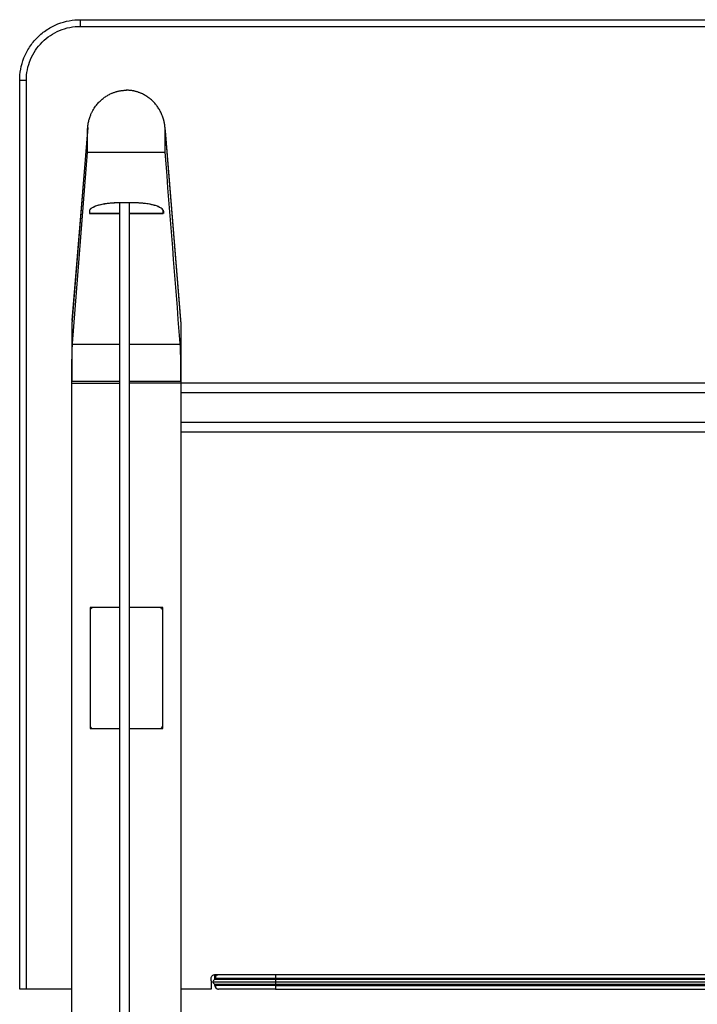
# Model space of a CAD drawing. Header units: millimetres. Extents: x 139 to 9262, y -3920 to 10232.
# Tile 3 of 10: x 7662 to 8221, y -3108 to -2295. Entities that reach past the tile are written whole.
import ezdxf

# ---------------------------------------------------------------- set-up
doc = ezdxf.new("R2010")
doc.units = ezdxf.units.MM

msp = doc.modelspace()

# ---------------------------------------------------------------- linework, layer by layer
at = {"color": 7, "linetype": 'Continuous', "lineweight": 25}
for p, q in [((7712.37, -2295.09), (9212.37, -2295.09)), ((7712.37, -2300.59), (9212.37, -2300.59)), ((7662.37, -3095.08), (7662.37, -2345.09)), ((7667.87, -3095.08), (7667.87, -2345.09)), ((7750.58, -2353.29), (7750.15, -2353.29)), ((7718.37, -2386.79), (7705.37, -2545.93)), ((7718.49, -2383.96), (7705.47, -2543.32)), ((7718.37, -2404.29), (7718.37, -2386.79)), ((7795.27, -2543.32), (7782.25, -2383.96)), ((7782.37, -2404.29), (7782.37, -2386.79)), ((7782.37, -2386.79), (7795.37, -2545.93)), ((7705.96, -2562.17), (7718.37, -2404.29)), ((7718.37, -2404.29), (7782.37, -2404.29)), ((7719.87, -2453.02), (7719.87, -2454.96)), ((7744.87, -2445.99), (7755.87, -2445.99)), ((7755.87, -2446.22), (7744.87, -2446.22)), ((7744.87, -3768.9), (7744.87, -2446.27)), ((7752.87, -2446.27), (7744.87, -2446.27)), ((7752.87, -3768.9), (7752.87, -2446.27)), ((7780.86, -2454.96), (7780.86, -2453.02)), ((7780.87, -2453.18), (7780.87, -2454.97)), ((7719.87, -2454.97), (7719.87, -2454.96)), ((7719.87, -2454.96), (7744.87, -2454.96)), ((7744.87, -2454.97), (7719.87, -2454.97)), ((7752.87, -2454.96), (7780.86, -2454.96)), ((7780.86, -2454.97), (7752.87, -2454.97)), ((7705.6, -2543.33), (7705.37, -2545.73)), ((7705.37, -2545.93), (7705.37, -2593.43)), ((7795.14, -2543.33), (7795.37, -2545.73)), ((7795.37, -2545.93), (7795.37, -3621.73)), ((7705.91, -2562.92), (7705.96, -2562.17)), ((7794.83, -2562.92), (7794.77, -2562.17)), ((7705.37, -3669.23), (7705.37, -2593.43)), ((7705.37, -2595.08), (7744.87, -2595.08)), ((9171.87, -2595.08), (7752.87, -2595.08)), ((9129.37, -2603.08), (7795.37, -2603.08)), ((7795.37, -2627.08), (9129.37, -2627.08)), ((7795.37, -2635.08), (9129.37, -2635.08)), ((7720.37, -2780.08), (7720.37, -2782.64)), ((7723.02, -2780.08), (7720.37, -2780.08)), ((7720.37, -2783.08), (7720.37, -2877.08)), ((7744.87, -2780.08), (7723.37, -2780.08)), ((7777.37, -2780.08), (7752.87, -2780.08)), ((7780.37, -2780.08), (7777.72, -2780.08)), ((7780.37, -2782.91), (7780.37, -2780.08)), ((7780.37, -2877.08), (7780.37, -2783.08)), ((7720.37, -2877.41), (7720.37, -2880.08)), ((7720.37, -2880.08), (7723.19, -2880.08)), ((7723.37, -2880.08), (7744.87, -2880.08)), ((7752.87, -2880.08), (7777.37, -2880.08)), ((7777.54, -2880.08), (7780.37, -2880.08)), ((7780.37, -2880.08), (7780.37, -2877.26)), ((7820.37, -3088.18), (7820.37, -3086.09)), ((7823.37, -3083.09), (7826.3, -3083.09)), ((7823.37, -3087.24), (7823.37, -3083.09)), ((7873.37, -3083.09), (9057.37, -3083.09)), ((7873.37, -3086.09), (9057.37, -3086.09)), ((9057.37, -3087.09), (7873.37, -3087.09)), ((7705.37, -3095.08), (7667.87, -3095.08)), ((7820.3, -3095.08), (7795.37, -3095.08)), ((7820.3, -3089.09), (7820.3, -3095.08)), ((7823.37, -3092.09), (7823.37, -3091.09)), ((7873.37, -3089.09), (9057.37, -3089.09)), ((7873.37, -3091.09), (9057.37, -3091.09)), ((7873.37, -3092.09), (9057.37, -3092.09)), ((7873.37, -3095.09), (9057.37, -3095.09))]:
    msp.add_line(p, q, dxfattribs=at)
at = {"color": 8, "linetype": 'Continuous', "lineweight": 25}
for p, q in [((7744.87, -2445.99), (7744.87, -2446.22)), ((7755.87, -2445.99), (7755.87, -2446.22)), ((7705.91, -2562.92), (7744.87, -2562.92)), ((7752.87, -2562.92), (7794.83, -2562.92)), ((7705.37, -2593.43), (7744.87, -2593.43)), ((7752.87, -2593.43), (7795.37, -2593.43)), ((7873.37, -3087.09), (7873.37, -3086.09)), ((7873.37, -3092.09), (7873.37, -3091.09))]:
    msp.add_line(p, q, dxfattribs=at)
at = {"color": 7, "linetype": 'Continuous', "lineweight": 25}
for points, knots in [([(7662.37, -2345.09), (7662.37, -2342.14), (7662.63, -2339.09), (7663.78, -2332.9), (7664.66, -2329.76), (7667.1, -2323.61), (7668.65, -2320.59), (7672.39, -2314.87), (7674.57, -2312.17), (7679.46, -2307.29), (7682.15, -2305.11), (7687.87, -2301.37), (7690.89, -2299.82), (7697.04, -2297.38), (7700.18, -2296.5), (7706.37, -2295.35), (7709.42, -2295.09), (7712.37, -2295.09)], [0, 0, 0, 0, 0.125, 0.125, 0.25, 0.25, 0.375, 0.375, 0.5, 0.5, 0.625, 0.625, 0.75, 0.75, 0.875, 0.875, 1, 1, 1, 1]), ([(7712.37, -2295.09), (7712.37, -2295.09), (7712.37, -2295.21), (7712.37, -2295.61), (7712.37, -2295.78), (7712.37, -2296.19), (7712.37, -2296.43), (7712.37, -2296.97), (7712.37, -2297.27), (7712.37, -2297.89), (7712.37, -2298.23), (7712.37, -2299.24), (7712.37, -2299.94), (7712.37, -2300.59)], [0, 0, 0, 0, 0.25, 0.25, 0.375, 0.375, 0.5, 0.5, 0.625, 0.625, 0.75, 0.75, 1, 1, 1, 1]), ([(7667.87, -2345.09), (7667.87, -2339.26), (7669.03, -2333.44), (7673.49, -2322.68), (7680.08, -2312.8), (7689.96, -2306.21), (7700.72, -2301.75), (7706.54, -2300.59), (7712.37, -2300.59)], [0, 0, 0, 0, 0.25, 0.25, 0.5, 0.75, 0.75, 1, 1, 1, 1]), ([(7662.37, -2345.09), (7662.37, -2345.09), (7662.49, -2345.09), (7662.89, -2345.09), (7663.06, -2345.09), (7663.47, -2345.09), (7663.71, -2345.09), (7664.25, -2345.09), (7664.55, -2345.09), (7665.17, -2345.09), (7665.51, -2345.09), (7666.52, -2345.09), (7667.22, -2345.09), (7667.87, -2345.09)], [0, 0, 0, 0, 0.25, 0.25, 0.375, 0.375, 0.5, 0.5, 0.625, 0.625, 0.75, 0.75, 1, 1, 1, 1]), ([(7718.37, -2386.79), (7718.37, -2386.61), (7718.37, -2386.23), (7718.39, -2385.66), (7718.41, -2385.07), (7718.45, -2384.46), (7718.49, -2383.84), (7718.55, -2383.19), (7718.63, -2382.53), (7718.72, -2381.84), (7718.83, -2381.14), (7719.1, -2379.63), (7719.64, -2377.32), (7720.57, -2374.53), (7721.62, -2372.09), (7722.67, -2370.04), (7723.8, -2368.16), (7724.99, -2366.44), (7726.2, -2364.9), (7727.78, -2363.1), (7729.82, -2361.13), (7732.39, -2359.1), (7735.03, -2357.41), (7737.18, -2356.31), (7738.76, -2355.63), (7739.78, -2355.23), (7740.8, -2354.87), (7741.84, -2354.55), (7742.87, -2354.26), (7743.92, -2354.01), (7744.96, -2353.8), (7746.01, -2353.62), (7747.05, -2353.48), (7748.09, -2353.38), (7749.12, -2353.31), (7749.81, -2353.3), (7750.15, -2353.29)], [0, 0, 0, 0, 0.0107797, 0.0219297, 0.0334546, 0.0453594, 0.0576487, 0.0703272, 0.0833994, 0.0968697, 0.1107422, 0.125021, 0.1867998, 0.250004, 0.2970555, 0.3421447, 0.3851083, 0.4258109, 0.4641441, 0.5000253, 0.5663178, 0.6302255, 0.6915051, 0.7499784, 0.7713772, 0.7927082, 0.8139604, 0.835123, 0.8561855, 0.8771376, 0.8979692, 0.9186708, 0.9392332, 0.9596477, 0.9799059, 1, 1, 1, 1]), ([(7782.37, -2386.79), (7782.37, -2386.59), (7782.37, -2386.17), (7782.35, -2385.56), (7782.32, -2384.95), (7782.29, -2384.34), (7782.24, -2383.73), (7782.18, -2383.12), (7782.11, -2382.52), (7782.03, -2381.92), (7781.94, -2381.32), (7781.84, -2380.72), (7781.73, -2380.13), (7781.61, -2379.53), (7781.48, -2378.94), (7781.33, -2378.35), (7781.18, -2377.76), (7781.01, -2377.18), (7780.84, -2376.6), (7780.65, -2376.02), (7780.46, -2375.44), (7780.25, -2374.86), (7779.73, -2373.47), (7778.78, -2371.32), (7777.21, -2368.53), (7775.39, -2365.91), (7773.32, -2363.46), (7771.02, -2361.21), (7768.52, -2359.21), (7765.84, -2357.48), (7763.63, -2356.34), (7761.99, -2355.63), (7760.99, -2355.24), (7759.98, -2354.88), (7758.97, -2354.56), (7757.95, -2354.27), (7756.92, -2354.02), (7755.88, -2353.81), (7754.83, -2353.63), (7753.78, -2353.49), (7752.72, -2353.38), (7751.66, -2353.31), (7750.94, -2353.29), (7750.58, -2353.29)], [0, 0, 0, 0, 0.012042, 0.024046, 0.036017, 0.047959, 0.059875, 0.071768, 0.083643, 0.095503, 0.107352, 0.119193, 0.131031, 0.142869, 0.154711, 0.166561, 0.178422, 0.190298, 0.202193, 0.214111, 0.226055, 0.238029, 0.250037, 0.313101, 0.375405, 0.437514, 0.500001, 0.563157, 0.625456, 0.687516, 0.749961, 0.771108, 0.792117, 0.813012, 0.833817, 0.854557, 0.875256, 0.89594, 0.916633, 0.937361, 0.958149, 0.97902, 1, 1, 1, 1]), ([(7794.77, -2562.17), (7794.77, -2562.17), (7794.77, -2562.17), (7794.77, -2562.17), (7794.77, -2562.17), (7794.77, -2562.16), (7794.77, -2562.16), (7790.64, -2509.54), (7786.5, -2456.91), (7782.37, -2404.29)], [0, 0, 0, 0, 0, 0, 0, 0.000014, 0.000014, 0.000014, 1, 1, 1, 1]), ([(7744.87, -2446.22), (7743.4, -2446.22), (7741.89, -2446.25), (7738.82, -2446.41), (7737.27, -2446.54), (7734.22, -2446.88), (7732.72, -2447.1), (7729.89, -2447.62), (7728.55, -2447.92), (7726.11, -2448.61), (7725.02, -2448.99), (7723.14, -2449.79), (7722.36, -2450.21), (7721.12, -2451.08), (7720.66, -2451.52), (7720.05, -2452.39), (7719.89, -2452.83), (7719.87, -2453.24)], [0, 0, 0, 0, 0.125, 0.125, 0.25, 0.25, 0.375, 0.375, 0.5, 0.5, 0.625, 0.625, 0.75, 0.75, 0.875, 0.875, 1, 1, 1, 1]), ([(7720.28, -2452.08), (7720.35, -2451.88), (7720.6, -2451.16), (7722.25, -2449.99), (7725.1, -2448.66), (7729.02, -2447.53), (7733.77, -2446.67), (7739.17, -2446.1), (7742.97, -2446.02), (7744.87, -2445.99)], [0, 0, 0, 0, 0.060756, 0.214192, 0.366807, 0.519758, 0.6796, 0.839857, 1, 1, 1, 1]), ([(7755.87, -2445.99), (7757.49, -2445.99), (7759.91, -2446.06), (7762.27, -2446.22), (7763.82, -2446.36), (7764.59, -2446.43), (7768.34, -2446.87), (7771.07, -2447.39), (7775.7, -2448.69), (7777.55, -2449.46), (7779.15, -2450.52), (7779.44, -2450.74), (7779.93, -2451.18), (7780.14, -2451.41), (7780.65, -2452.09), (7780.84, -2452.55), (7780.86, -2453.02)], [0, 0, 0, 0, 0.125, 0.1875, 0.1875, 0.25, 0.25, 0.5, 0.5, 0.75, 0.75, 0.8125, 0.8125, 0.875, 0.875, 1, 1, 1, 1]), ([(7780.86, -2453.24), (7780.84, -2452.83), (7780.69, -2452.39), (7780.07, -2451.52), (7779.62, -2451.08), (7778.37, -2450.21), (7777.59, -2449.79), (7775.71, -2448.99), (7774.62, -2448.61), (7772.19, -2447.92), (7770.85, -2447.62), (7768.01, -2447.1), (7766.51, -2446.88), (7763.46, -2446.54), (7761.91, -2446.41), (7758.84, -2446.25), (7757.33, -2446.22), (7755.87, -2446.22)], [0, 0, 0, 0, 0.125, 0.125, 0.25, 0.25, 0.375, 0.375, 0.5, 0.5, 0.625, 0.625, 0.75, 0.75, 0.875, 0.875, 1, 1, 1, 1]), ([(7705.37, -2545.73), (7705.37, -2545.74), (7705.37, -2545.78), (7705.37, -2545.83), (7705.37, -2545.86), (7705.37, -2545.89), (7705.37, -2545.9), (7705.37, -2545.92), (7705.37, -2545.93), (7705.37, -2545.93), (7705.37, -2545.93)], [0, 0, 0, 0, 0.249877, 0.501259, 0.701779, 0.776981, 0.85233, 0.927525, 0.981375, 1, 1, 1, 1]), ([(7795.37, -2545.73), (7795.37, -2545.75), (7795.37, -2545.8), (7795.37, -2545.85), (7795.37, -2545.89), (7795.37, -2545.91), (7795.37, -2545.93), (7795.37, -2545.93)], [0, 0, 0, 0, 0.399969, 0.640026, 0.784086, 0.892043, 1, 1, 1, 1]), ([(7705.37, -2593.43), (7705.37, -2593.24), (7705.37, -2592.86), (7705.37, -2592.29), (7705.37, -2591.72), (7705.37, -2591.16), (7705.37, -2590.59), (7705.37, -2590.03), (7705.38, -2589.47), (7705.38, -2588.91), (7705.38, -2588.35), (7705.38, -2587.79), (7705.38, -2587.24), (7705.39, -2586.68), (7705.39, -2586.13), (7705.39, -2585.58), (7705.4, -2585.04), (7705.4, -2584.49), (7705.4, -2583.94), (7705.41, -2582.77), (7705.43, -2581), (7705.45, -2578.7), (7705.48, -2576.49), (7705.52, -2574.38), (7705.56, -2572.4), (7705.6, -2570.55), (7705.64, -2568.85), (7705.68, -2567.6), (7705.71, -2566.7), (7705.74, -2566.1), (7705.76, -2565.53), (7705.78, -2565.01), (7705.81, -2564.52), (7705.83, -2564.06), (7705.85, -2563.64), (7705.88, -2563.26), (7705.9, -2563.04), (7705.91, -2562.92)], [0, 0, 0, 0, 0.013992, 0.027949, 0.041875, 0.055775, 0.069653, 0.083513, 0.09736, 0.111198, 0.125031, 0.138864, 0.152701, 0.166548, 0.180407, 0.194283, 0.208182, 0.222107, 0.236062, 0.250052, 0.312746, 0.375039, 0.437331, 0.500024, 0.562707, 0.624994, 0.687287, 0.749987, 0.777927, 0.805746, 0.833477, 0.861156, 0.888818, 0.916498, 0.944232, 0.972054, 1, 1, 1, 1]), ([(7795.37, -2593.43), (7795.37, -2593.25), (7795.37, -2592.88), (7795.37, -2592.33), (7795.37, -2591.78), (7795.37, -2591.23), (7795.37, -2590.67), (7795.36, -2590.12), (7795.36, -2589.56), (7795.36, -2589), (7795.36, -2588.43), (7795.36, -2587.87), (7795.35, -2587.31), (7795.35, -2586.75), (7795.35, -2586.18), (7795.34, -2585.62), (7795.34, -2585.06), (7795.34, -2584.49), (7795.33, -2583.93), (7795.33, -2583.38), (7795.32, -2582.82), (7795.32, -2582.26), (7795.31, -2581.71), (7795.31, -2581.16), (7795.3, -2580.61), (7795.3, -2580.07), (7795.29, -2579.53), (7795.29, -2578.99), (7795.28, -2578.46), (7795.27, -2577.94), (7795.27, -2577.41), (7795.26, -2576.9), (7795.25, -2576.39), (7795.24, -2575.88), (7795.24, -2575.38), (7795.23, -2574.89), (7795.22, -2574.4), (7795.21, -2573.91), (7795.2, -2573.41), (7795.19, -2572.91), (7795.18, -2572.38), (7795.17, -2571.85), (7795.16, -2571.31), (7795.14, -2570.76), (7795.13, -2570.21), (7795.11, -2569.65), (7795.1, -2569.09), (7795.08, -2568.54), (7795.07, -2567.99), (7795.05, -2567.44), (7795.03, -2566.91), (7795.01, -2566.38), (7794.99, -2565.87), (7794.97, -2565.38), (7794.95, -2564.9), (7794.93, -2564.45), (7794.91, -2564.02), (7794.88, -2563.63), (7794.86, -2563.25), (7794.84, -2563.03), (7794.83, -2562.92)], [0, 0, 0, 0, 0.013371, 0.026815, 0.040332, 0.05392, 0.067578, 0.081303, 0.095095, 0.108951, 0.12287, 0.13685, 0.15089, 0.164987, 0.179139, 0.193345, 0.207603, 0.221909, 0.236263, 0.250662, 0.265104, 0.279586, 0.294107, 0.308663, 0.323253, 0.337874, 0.352524, 0.367199, 0.381899, 0.396619, 0.411358, 0.426113, 0.440881, 0.45566, 0.470447, 0.48524, 0.500036, 0.514867, 0.530392, 0.546609, 0.563513, 0.581097, 0.599357, 0.618282, 0.637866, 0.658097, 0.678965, 0.700455, 0.722553, 0.745244, 0.768509, 0.792328, 0.816682, 0.841547, 0.866899, 0.892711, 0.918957, 0.945608, 0.972633, 1, 1, 1, 1]), ([(7723.37, -2780.08), (7723.02, -2780.08), (7722.63, -2780.15), (7721.9, -2780.44), (7721.54, -2780.67), (7720.96, -2781.25), (7720.73, -2781.61), (7720.43, -2782.35), (7720.37, -2782.73), (7720.37, -2783.08)], [0, 0, 0, 0, 0.25, 0.25, 0.5, 0.5, 0.75, 0.75, 1, 1, 1, 1]), ([(7780.37, -2783.08), (7780.37, -2782.73), (7780.31, -2782.35), (7780.01, -2781.61), (7779.78, -2781.25), (7779.2, -2780.67), (7778.84, -2780.44), (7778.1, -2780.15), (7777.72, -2780.08), (7777.37, -2780.08)], [0, 0, 0, 0, 0.25, 0.25, 0.5, 0.5, 0.75, 0.75, 1, 1, 1, 1]), ([(7720.37, -2877.08), (7720.37, -2877.44), (7720.43, -2877.82), (7720.73, -2878.56), (7720.96, -2878.91), (7721.54, -2879.5), (7721.9, -2879.73), (7722.63, -2880.02), (7723.02, -2880.08), (7723.37, -2880.08)], [0, 0, 0, 0, 0.25, 0.25, 0.5, 0.5, 0.75, 0.75, 1, 1, 1, 1]), ([(7777.37, -2880.08), (7777.72, -2880.08), (7778.1, -2880.02), (7778.84, -2879.73), (7779.2, -2879.5), (7779.78, -2878.91), (7780.01, -2878.56), (7780.31, -2877.82), (7780.37, -2877.44), (7780.37, -2877.08)], [0, 0, 0, 0, 0.25, 0.25, 0.5, 0.5, 0.75, 0.75, 1, 1, 1, 1]), ([(7820.37, -3086.09), (7820.37, -3085.74), (7820.43, -3085.35), (7820.73, -3084.62), (7820.96, -3084.26), (7821.54, -3083.68), (7821.9, -3083.45), (7822.63, -3083.15), (7823.02, -3083.09), (7823.37, -3083.09)], [0, 0, 0, 0, 0.25, 0.25, 0.5, 0.5, 0.75, 0.75, 1, 1, 1, 1]), ([(7824.33, -3087.09), (7824.01, -3087.12), (7823.35, -3087.17), (7822.47, -3087.64), (7821.83, -3088.34), (7821.69, -3088.84), (7821.62, -3089.09)], [0, 0, 0, 0, 0.244109, 0.496239, 0.75033, 1, 1, 1, 1]), ([(7823.37, -3086.09), (7823.37, -3085.74), (7823.43, -3085.35), (7823.73, -3084.62), (7823.96, -3084.26), (7824.54, -3083.68), (7824.9, -3083.45), (7825.63, -3083.15), (7826.02, -3083.09), (7826.37, -3083.09)], [0, 0, 0, 0, 0.25, 0.25, 0.5, 0.5, 0.75, 0.75, 1, 1, 1, 1]), ([(7823.37, -3086.09), (7823.37, -3086.09), (7824.67, -3086.09), (7829.68, -3086.09), (7837.09, -3086.09), (7848.19, -3086.09), (7860.28, -3086.09), (7866.83, -3086.09), (7873.37, -3086.09)], [0, 0, 0, 0, 0.25, 0.25, 0.5, 0.75, 0.75, 1, 1, 1, 1]), ([(7825.27, -3083.3), (7825.01, -3083.44), (7824.48, -3083.71), (7824.04, -3084.43), (7823.95, -3085.26), (7824.2, -3085.81), (7824.33, -3086.09)], [0, 0, 0, 0, 0.246883, 0.497393, 0.749174, 1, 1, 1, 1]), ([(7873.37, -3087.09), (7871.51, -3087.09), (7868.08, -3087.09), (7863.4, -3087.09), (7859.63, -3087.09), (7856.62, -3087.09), (7852.83, -3087.09), (7848.08, -3087.09), (7842.54, -3087.09), (7837.69, -3087.09), (7834.42, -3087.09), (7832.24, -3087.09), (7830.67, -3087.09), (7828.94, -3087.09), (7827.18, -3087.09), (7825.5, -3087.09), (7824.74, -3087.09), (7824.33, -3087.09)], [0, 0, 0, 0, 0.081123, 0.149962, 0.206511, 0.250765, 0.288051, 0.383851, 0.481976, 0.57903, 0.667092, 0.699278, 0.740786, 0.791615, 0.851763, 0.921224, 1, 1, 1, 1]), ([(7826.37, -3083.09), (7826.37, -3083.09), (7827.59, -3083.09), (7832.3, -3083.09), (7839.27, -3083.09), (7849.7, -3083.09), (7861.07, -3083.09), (7867.22, -3083.09), (7873.37, -3083.09)], [0, 0, 0, 0, 0.25, 0.25, 0.5, 0.75, 0.75, 1, 1, 1, 1]), ([(7873.37, -3083.09), (7873.37, -3083.09), (7873.37, -3083.15), (7873.37, -3083.45), (7873.37, -3083.68), (7873.37, -3084.26), (7873.37, -3084.62), (7873.37, -3085.35), (7873.37, -3085.74), (7873.37, -3086.09)], [0, 0, 0, 0, 0.25, 0.25, 0.5, 0.5, 0.75, 0.75, 1, 1, 1, 1]), ([(7667.87, -3095.08), (7667.22, -3095.08), (7666.52, -3095.08), (7665.51, -3095.08), (7665.17, -3095.08), (7664.55, -3095.08), (7664.25, -3095.08), (7663.71, -3095.08), (7663.47, -3095.08), (7663.06, -3095.08), (7662.89, -3095.08), (7662.49, -3095.08), (7662.37, -3095.08), (7662.37, -3095.08)], [0, 0, 0, 0, 0.25, 0.25, 0.375, 0.375, 0.5, 0.5, 0.625, 0.625, 0.75, 0.75, 1, 1, 1, 1]), ([(7821.62, -3089.09), (7821.69, -3089.34), (7821.83, -3089.84), (7822.47, -3090.54), (7823.35, -3091.01), (7824.01, -3091.06), (7824.33, -3091.09)], [0, 0, 0, 0, 0.24967, 0.503761, 0.755891, 1, 1, 1, 1]), ([(7824.42, -3092.09), (7824.19, -3092.09), (7823.49, -3092.09), (7823.42, -3092.09), (7823.37, -3092.09)], [0, 0, 0, 0, 0.32943, 1, 1, 1, 1]), ([(7823.37, -3092.09), (7823.37, -3092.44), (7823.43, -3092.82), (7823.73, -3093.56), (7823.96, -3093.92), (7824.54, -3094.5), (7824.9, -3094.73), (7825.63, -3095.03), (7826.02, -3095.09), (7826.37, -3095.09)], [0, 0, 0, 0, 0.25, 0.25, 0.5, 0.5, 0.75, 0.75, 1, 1, 1, 1]), ([(7824.33, -3092.09), (7824.2, -3092.36), (7823.95, -3092.92), (7824.04, -3093.75), (7824.48, -3094.47), (7825.01, -3094.74), (7825.27, -3094.88)], [0, 0, 0, 0, 0.2508262, 0.5026069, 0.7531173, 1, 1, 1, 1]), ([(7824.33, -3091.09), (7824.74, -3091.09), (7825.5, -3091.09), (7827.18, -3091.09), (7828.94, -3091.09), (7830.67, -3091.09), (7832.24, -3091.09), (7834.42, -3091.09), (7837.69, -3091.09), (7842.54, -3091.09), (7848.08, -3091.09), (7852.83, -3091.09), (7856.62, -3091.09), (7859.63, -3091.09), (7863.4, -3091.09), (7868.08, -3091.09), (7871.51, -3091.09), (7873.37, -3091.09)], [0, 0, 0, 0, 0.078776, 0.148237, 0.208385, 0.259214, 0.300722, 0.332908, 0.42097, 0.518024, 0.616149, 0.711949, 0.749235, 0.793489, 0.850038, 0.918877, 1, 1, 1, 1]), ([(7873.37, -3095.09), (7867.22, -3095.09), (7861.07, -3095.09), (7849.7, -3095.09), (7839.27, -3095.09), (7832.3, -3095.09), (7827.59, -3095.09), (7826.37, -3095.09), (7826.37, -3095.09)], [0, 0, 0, 0, 0.25, 0.25, 0.5, 0.75, 0.75, 1, 1, 1, 1]), ([(7873.37, -3092.09), (7873.37, -3092.44), (7873.37, -3092.82), (7873.37, -3093.56), (7873.37, -3093.92), (7873.37, -3094.5), (7873.37, -3094.73), (7873.37, -3095.03), (7873.37, -3095.09), (7873.37, -3095.09)], [0, 0, 0, 0, 0.25, 0.25, 0.5, 0.5, 0.75, 0.75, 1, 1, 1, 1])]:
    msp.add_open_spline(points, degree=3, knots=knots, dxfattribs=at)
for points in [[(7750.15, -2353.29), (7750.3, -2353.29), (7750.44, -2353.29), (7750.58, -2353.29)], [(7820.37, -3088.18), (7820.32, -3088.48), (7820.3, -3088.78), (7820.3, -3089.09)]]:
    msp.add_open_spline(points, degree=3, dxfattribs=at)
at = {"color": 8, "linetype": 'Continuous', "lineweight": 25}
for points, knots in [([(7873.37, -3087.09), (7873.37, -3087.09), (7873.37, -3087.13), (7873.37, -3087.33), (7873.37, -3087.48), (7873.37, -3087.87), (7873.37, -3088.11), (7873.37, -3088.6), (7873.37, -3088.85), (7873.37, -3089.09)], [0, 0, 0, 0, 0.25, 0.25, 0.5, 0.5, 0.75, 0.75, 1, 1, 1, 1]), ([(7821.75, -3089.09), (7821.79, -3089.09), (7821.99, -3089.09), (7823.46, -3089.09), (7826.14, -3089.09), (7829.91, -3089.09), (7834.59, -3089.09), (7840, -3089.09), (7845.97, -3089.09), (7852.35, -3089.09), (7859.13, -3089.09), (7866.18, -3089.09), (7870.97, -3089.09), (7873.37, -3089.09)], [0, 0, 0, 0, 0.032211, 0.131832, 0.231451, 0.331072, 0.430693, 0.530311, 0.62425, 0.718191, 0.812126, 0.906064, 1, 1, 1, 1]), ([(7873.37, -3092.09), (7871.19, -3092.09), (7866.82, -3092.09), (7860.39, -3092.09), (7854.18, -3092.09), (7848.3, -3092.09), (7842.85, -3092.09), (7837.91, -3092.09), (7833.59, -3092.09), (7829.94, -3092.09), (7827.07, -3092.09), (7825.2, -3092.09), (7824.62, -3092.09), (7824.42, -3092.09)], [0, 0, 0, 0, 0.095155, 0.190319, 0.285472, 0.380632, 0.4758, 0.570951, 0.666102, 0.76127, 0.856429, 0.951583, 1, 1, 1, 1]), ([(7873.37, -3089.09), (7873.37, -3089.33), (7873.37, -3089.58), (7873.37, -3090.07), (7873.37, -3090.31), (7873.37, -3090.7), (7873.37, -3090.85), (7873.37, -3091.05), (7873.37, -3091.09), (7873.37, -3091.09)], [0, 0, 0, 0, 0.25, 0.25, 0.5, 0.5, 0.75, 0.75, 1, 1, 1, 1])]:
    msp.add_open_spline(points, degree=3, knots=knots, dxfattribs=at)

doc.saveas('drawing.dxf')
